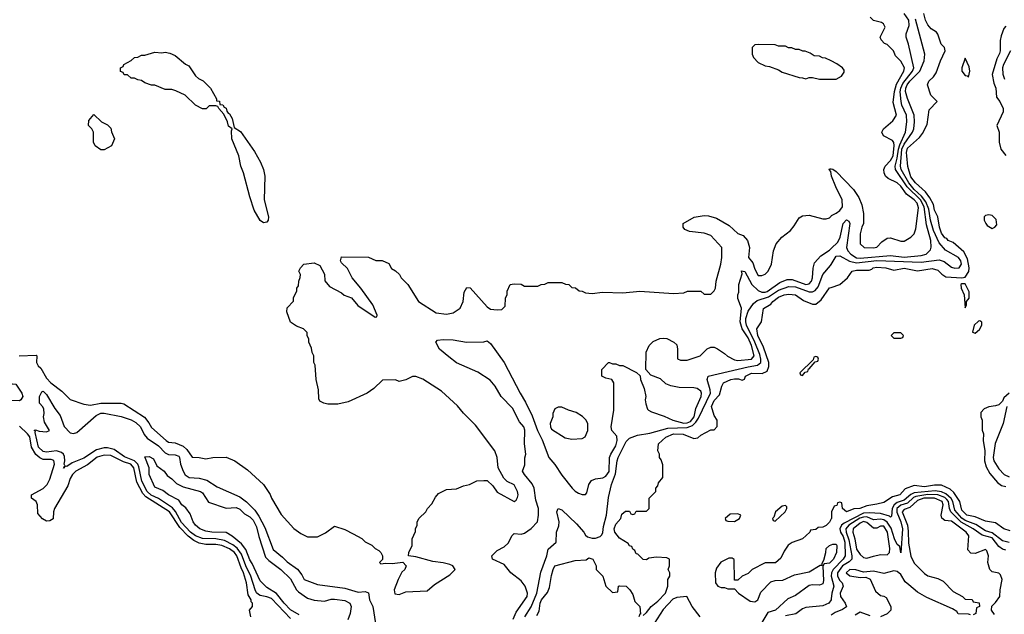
# Model space of a CAD drawing. Header units: inches. Extents: x 2671394 to 2765652, y 830470 to 955458.
# Tile 74 of 256: x 2695212 to 2701021, y 865005 to 868514. Entities that reach past the tile are written whole.
import ezdxf

# ---------------------------------------------------------------- set-up
doc = ezdxf.new("R2010")
doc.units = ezdxf.units.IN
doc.header["$MEASUREMENT"] = 0
doc.layers.add('C6896', color=7, linetype='Continuous')
doc.layers.add('C7806', color=7, linetype='Continuous')

msp = doc.modelspace()

# ---------------------------------------------------------------- linework, layer by layer
at = {"layer": 'C6896', "color": 2}
for points, elevation in [([(2696650, 867314), (2696630, 867329), (2696595.3, 867390), (2696569.1, 867469.1), (2696532.7, 867610), (2696517.2, 867650), (2696504, 867710), (2696462.7, 867810), (2696462, 867858), (2696466, 867870), (2696444.7, 867884.7), (2696438, 867910), (2696416.4, 867956.4), (2696386, 867990), (2696382, 868002), (2696370, 868006), (2696330, 868006), (2696311.6, 867988.4), (2696290, 867988), (2696249.1, 868009.1), (2696188.4, 868068.4), (2696132.9, 868092.9), (2696110, 868102), (2696070, 868102), (2696010, 868128), (2695990, 868128), (2695950, 868142), (2695930, 868155.3), (2695910, 868158), (2695890, 868168), (2695870, 868168), (2695847.3, 868187.3), (2695828.4, 868188.4), (2695822, 868202), (2695807.3, 868207.3), (2695806, 868230), (2695822, 868238), (2695826, 868250), (2695870, 868272), (2695889.1, 868290.9), (2695910, 868292), (2695930, 868304.7), (2695950, 868304.7), (2696010, 868322), (2696050, 868318), (2696070, 868322), (2696096.9, 868316.9), (2696130, 868302), (2696191.1, 868251.1), (2696210, 868242), (2696250, 868182), (2696266.4, 868166.4), (2696293.7, 868153.7), (2696338, 868110), (2696374, 868046), (2696374, 868034), (2696390, 868032), (2696392.7, 868012.7), (2696410, 868011.3), (2696418, 867998), (2696430, 867991.3), (2696434.4, 867974.4), (2696442, 867962), (2696450, 867958), (2696464.7, 867930), (2696478, 867878), (2696514.2, 867854.2), (2696596.7, 867736.7), (2696632.5, 867672.5), (2696650.4, 867630.4), (2696659.1, 867590), (2696654, 867450), (2696679.1, 867350), (2696677.3, 867330), (2696670, 867319)], 14), ([(2695690, 867746), (2695658, 867770), (2695648, 867790), (2695648, 867850), (2695638, 867870), (2695618, 867890), (2695620.4, 867919.6), (2695650, 867954), (2695694, 867910), (2695730, 867894), (2695750, 867874), (2695752.7, 867852.7), (2695772, 867810), (2695754, 867770), (2695710, 867746)], 14), ([(2699910, 866526), (2699898, 866522), (2699894, 866506), (2699814, 866430), (2699818, 866418), (2699830, 866414), (2699846, 866434), (2699862, 866438), (2699866, 866454), (2699870, 866454), (2699906, 866494), (2699922, 866498), (2699926, 866510), (2699922, 866522)], 2), ([(2695210, 866265.2), (2695166.3, 866266.3), (2695135.3, 866275.3), (2695117.2, 866310), (2695114, 866330), (2695120.2, 866339.8), (2695170, 866364.7), (2695190, 866362), (2695224.7, 866310), (2695231, 866290), (2695218, 866270)], 10), ([(2698410, 866228), (2698390, 866228), (2698370, 866218), (2698358, 866190), (2698358, 866170), (2698342.8, 866130), (2698344, 866110), (2698350, 866098), (2698430, 866046), (2698470, 866038), (2698530, 866042), (2698548.7, 866051.3), (2698564, 866090), (2698564, 866130), (2698552.9, 866152.9), (2698532.5, 866172.5), (2698494.8, 866194.8), (2698449.3, 866209.3)], 14), ([(2699450, 865598), (2699403.6, 865596.4), (2699374, 865570), (2699378, 865558), (2699390, 865554), (2699430, 865552), (2699450, 865564.7), (2699458, 865570), (2699466, 865590)], 2), ([(2699730, 865646), (2699710, 865642), (2699672, 865610), (2699662, 865578), (2699654, 865570), (2699658, 865558), (2699670, 865554), (2699728, 865610), (2699738, 865630), (2699738, 865638)], 2)]:
    msp.add_lwpolyline(points, close=True, dxfattribs=dict(at, elevation=elevation))
for points, elevation in [([(2700000, 868270.7), (2699967.3, 868287.3), (2699948.4, 868288.4), (2699930, 868298), (2699900.4, 868300.4), (2699876.4, 868316.4), (2699847.3, 868327.3), (2699832.7, 868327.3), (2699810, 868338), (2699790, 868338), (2699767.3, 868347.3), (2699748.4, 868348.4), (2699730, 868358), (2699690, 868358), (2699670, 868366), (2699572.7, 868367.3), (2699550, 868366), (2699534, 868350), (2699534, 868310), (2699542, 868290), (2699570, 868262), (2699610, 868242), (2699636.9, 868236.9), (2699690, 868218), (2699710, 868204.7), (2699811.6, 868171.6), (2699831.1, 868171.1), (2699850, 868164.7), (2699870, 868172), (2699890, 868172), (2699930, 868162), (2700000, 868162)], 18), ([(2700000, 867604), (2699998, 867618), (2699988, 867630), (2699990, 867634), (2700000, 867633)], 14), ([(2695209.1, 866530.9), (2695310, 866534), (2695314, 866530), (2695312, 866490), (2695321, 866470), (2695337.1, 866457.1), (2695370, 866399.1), (2695396.3, 866370), (2695461.6, 866321.6), (2695510, 866272), (2695590, 866244.7), (2695630, 866238), (2695690, 866250.8), (2695810, 866251), (2695825.8, 866245.8), (2695947.8, 866167.8), (2695974.9, 866134.9), (2695990, 866107.7), (2696076, 866030), (2696090, 866020.7), (2696130, 866016.3), (2696177.1, 865997.1), (2696197.7, 865977.8), (2696230, 865931), (2696270, 865930.8), (2696310, 865922.8), (2696350.9, 865930.9), (2696430, 865931), (2696482, 865910), (2696556.8, 865856.8), (2696650.7, 865770.7), (2696690, 865712), (2696698, 865690), (2696754.4, 865594.4), (2696830, 865511), (2696870, 865481), (2696910, 865461), (2696970, 865461), (2697015.5, 865484.5), (2697070, 865524.7), (2697130, 865504.7), (2697179.8, 865479.8), (2697230, 865452), (2697250, 865432), (2697290, 865412), (2697310, 865392), (2697330, 865382), (2697342, 865370), (2697352, 865350), (2697352, 865328), (2697334, 865310), (2697342, 865302), (2697370, 865306), (2697410, 865304), (2697472, 865312), (2697491.3, 865290), (2697484.7, 865270), (2697467.5, 865252.5), (2697446, 865210), (2697422, 865150), (2697425.4, 865125.4), (2697450, 865122), (2697490, 865138), (2697616.4, 865143.6), (2697660.2, 865179.8), (2697750, 865238), (2697782, 865270), (2697768, 865290), (2697750, 865299), (2697710, 865308.7), (2697650, 865315.3), (2697550, 865344), (2697506, 865350), (2697508, 865370), (2697528, 865410), (2697528, 865450), (2697547.3, 865492.7), (2697548, 865510), (2697558, 865530), (2697558, 865550), (2697568.9, 865571.1), (2697608, 865610), (2697618, 865630), (2697643.1, 865656.9), (2697664.7, 865695.3), (2697683.1, 865716.9), (2697730, 865742), (2697790, 865744.7), (2697830, 865762), (2697866, 865770), (2697910, 865792), (2697950, 865794), (2697970, 865794), (2698003.6, 865763.6), (2698030, 865724.7), (2698130, 865671.3), (2698142, 865678), (2698150, 865694), (2698153.2, 865710), (2698149, 865730), (2698129.1, 865769.1), (2698089.1, 865789.1), (2698069, 865809), (2698035.3, 865870), (2698028.7, 865930), (2698016.2, 865970), (2697900.7, 866120.7), (2697830, 866192.3), (2697794.7, 866234.7), (2697701, 866321), (2697590, 866393.2), (2697550, 866408), (2697530, 866408), (2697490, 866388), (2697450, 866378), (2697430, 866388), (2697352.7, 866387.3), (2697302, 866338), (2697262, 866310), (2697150, 866259), (2697090, 866244), (2697030, 866244), (2697006, 866250), (2696983.1, 866263.1), (2696976.4, 866276.4), (2696975.3, 866330), (2696962, 866390), (2696954.6, 866474.6), (2696948, 866490), (2696948, 866530), (2696938, 866550), (2696934.6, 866574.6), (2696918, 866610), (2696918, 866630), (2696908.4, 866648.4), (2696907.3, 866667.3), (2696886, 866690), (2696844.7, 866704.7), (2696810, 866728), (2696788.7, 866790), (2696790, 866814), (2696827.3, 866852.7), (2696828.4, 866871.6), (2696847.3, 866912.7), (2696848, 866930), (2696856.4, 866943.6), (2696858, 866970), (2696867.3, 866992.7), (2696868, 867010), (2696858, 867030), (2696868, 867050), (2696888, 867070), (2696950, 867078), (2696983.6, 867063.6), (2697011.1, 867011.1), (2697012.7, 866972.7), (2697039.6, 866939.6), (2697110, 866902), (2697127.1, 866887.1), (2697170, 866871.3), (2697207.5, 866827.5), (2697310, 866758), (2697319, 866761), (2697322, 866770), (2697296, 866830), (2697225.2, 866930), (2697173.2, 866990), (2697146.3, 867046.3), (2697110, 867078), (2697104, 867090), (2697110, 867114), (2697270, 867112), (2697312.7, 867092.7), (2697350, 867092), (2697390, 867074), (2697405.4, 867045.4), (2697430, 867032), (2697452, 867010), (2697462, 866990), (2697502, 866950), (2697564.7, 866850), (2697670, 866784), (2697730, 866776), (2697770, 866784.7), (2697810, 866812), (2697829, 866850), (2697834, 866906), (2697850, 866934), (2697870, 866931.3), (2697970, 866818.8), (2697990, 866806), (2698030, 866802), (2698056.4, 866803.6), (2698076.4, 866823.6), (2698078, 866870), (2698087.3, 866892.7), (2698088.4, 866911.6), (2698106, 866950), (2698130, 866954), (2698170, 866952), (2698190, 866942), (2698270, 866942), (2698288.4, 866951.6), (2698310, 866952), (2698330, 866962), (2698410, 866962), (2698432.7, 866952.7), (2698451.6, 866951.6), (2698470, 866934), (2698491.6, 866931.6), (2698512.7, 866912.7), (2698530, 866912), (2698550, 866902), (2698590, 866898), (2698650, 866904.7), (2698770, 866901), (2698870, 866911), (2699070, 866898), (2699130, 866902), (2699151.6, 866911.6), (2699230, 866912), (2699250, 866894), (2699290, 866894), (2699310, 866914), (2699318, 866930), (2699322, 866970), (2699348, 867070), (2699354, 867110), (2699354, 867170), (2699290, 867239.3), (2699250, 867254.5), (2699163.7, 867263.7), (2699136.4, 867276.4), (2699126, 867290), (2699126, 867310), (2699191.2, 867348.8), (2699250, 867358.7), (2699276.2, 867356.2), (2699322.9, 867342.9), (2699398.9, 867298.9), (2699450, 867251), (2699480.7, 867240.7), (2699506, 867210), (2699518, 867170), (2699512, 867110), (2699538, 867078), (2699550, 867042), (2699570, 867004.7), (2699590, 867004.7), (2699610, 867012), (2699628, 867030), (2699648, 867070), (2699659, 867150), (2699675.3, 867190), (2699708.7, 867230), (2699759, 867270), (2699782, 867298), (2699810, 867344.7), (2699830, 867356), (2699870, 867361), (2699950, 867338), (2699970, 867338), (2699990, 867344.7), (2700000, 867354.7)], 14), ([(2698123.2, 864976.8), (2698142, 865018), (2698205.2, 865110), (2698209, 865130), (2698194, 865170), (2698170, 865202), (2698109.5, 865249.5), (2698070, 865299), (2698002, 865330), (2697998, 865350), (2698030, 865382), (2698070, 865402), (2698094.6, 865425.4), (2698118, 865470), (2698130, 865482), (2698170, 865478), (2698190, 865482.8), (2698230, 865511.3), (2698268, 865550), (2698274, 865590), (2698272.3, 865630), (2698257.6, 865677.6), (2698247.8, 865750), (2698235.1, 865775.1), (2698190, 865829.5), (2698179.3, 865850), (2698192.9, 865887.1), (2698192.9, 865927.1), (2698198, 865950), (2698191.2, 866010), (2698192.2, 866092.2), (2698185.6, 866110), (2698161.1, 866141.1), (2698120.5, 866220.5), (2698053.2, 866290), (2698017.2, 866350), (2697987.3, 866387.3), (2697914.2, 866434.2), (2697790, 866489), (2697743.2, 866523.2), (2697688.7, 866570), (2697668, 866610), (2697678, 866622), (2697710, 866626), (2697770, 866624.9), (2697849, 866611), (2697950, 866612), (2697970, 866618), (2697990, 866602), (2698070.3, 866490.4), (2698164.4, 866310), (2698196.9, 866256.9), (2698235.1, 866175.1), (2698267.4, 866090), (2698295.1, 866035.1), (2698333.4, 865930), (2698368.8, 865888.8), (2698410, 865826), (2698470.8, 865750), (2698490, 865730.8), (2698510, 865718.8), (2698530, 865710.8), (2698550, 865711), (2698557.6, 865722.4), (2698569.6, 865770), (2698586.2, 865793.8), (2698610, 865804.2), (2698653.2, 865810), (2698670, 865819.3), (2698690, 865847.3), (2698692.6, 865930), (2698699.7, 865950), (2698730, 865998.8), (2698738, 866030), (2698736.1, 866056.1), (2698705.2, 866090), (2698702.7, 866110), (2698717.2, 866210), (2698718, 866370), (2698706, 866390), (2698670, 866398), (2698646, 866410), (2698646, 866450), (2698686, 866490), (2698691.6, 866491.6), (2698710, 866482), (2698730, 866482), (2698750, 866472), (2698770, 866472), (2698851.6, 866431.6), (2698872.7, 866412.7), (2698874, 866390), (2698896.9, 866336.9), (2698906, 866290), (2698902.8, 866270), (2698906.4, 866246.4), (2698916, 866216), (2698922, 866210), (2698938.8, 866198.8), (2699013.7, 866173.7), (2699064.7, 866150), (2699130, 866132.4), (2699150, 866134.2), (2699170, 866143.2), (2699191.3, 866170), (2699201.6, 866218.4), (2699233.3, 866290), (2699234.5, 866310), (2699230, 866322), (2699210, 866337.2), (2699190, 866341.2), (2699103.2, 866343.2), (2699053.6, 866353.6), (2699025.2, 866365.2), (2698993.6, 866393.6), (2698936.4, 866416.4), (2698906, 866450), (2698908.9, 866551.1), (2698926, 866590), (2698950, 866614), (2698988.4, 866631.6), (2699010, 866634), (2699030, 866632), (2699071.3, 866611.3), (2699090, 866594), (2699094, 866570), (2699092.7, 866512.7), (2699110, 866504.7), (2699150, 866504.7), (2699226, 866530), (2699268.9, 866571.1), (2699290, 866582), (2699310, 866582), (2699330, 866571.3), (2699370, 866544.7), (2699387.5, 866527.5), (2699430, 866506.8), (2699450, 866502), (2699530, 866510.6), (2699545.1, 866530), (2699530.6, 866590), (2699510, 866635.4), (2699475, 866690), (2699463.1, 866730), (2699470.8, 866810.8), (2699450, 866868), (2699449.5, 866890), (2699454.8, 866905.2), (2699455.6, 866950), (2699474.6, 867014.6), (2699470, 867031.3), (2699490, 867027.3), (2699531.6, 866950), (2699570, 866916.5), (2699590, 866905.5), (2699610, 866905), (2699622, 866910), (2699697.4, 866962.6), (2699740.1, 866979.9), (2699770, 866980.3), (2699850, 866951.8), (2699870, 866955.8), (2699883, 866970), (2699889.7, 866990), (2699892.7, 867047.3), (2699901.2, 867078.8), (2699939.3, 867120.7), (2699990, 867154.4), (2700000, 867164.2)], 10), ([(2698192.7, 864990), (2698230.6, 865049.4), (2698263.1, 865130), (2698286.3, 865253.7), (2698322.9, 865350), (2698329.2, 865390), (2698378, 865430), (2698379.5, 865490), (2698392.9, 865527.1), (2698395.6, 865550), (2698382, 865610), (2698389, 865630), (2698410, 865620.5), (2698498, 865538), (2698540.7, 865490), (2698550, 865471.3), (2698562, 865462), (2698590, 865454), (2698610, 865454.8), (2698636, 865464), (2698646.3, 865473.7), (2698653.4, 865486.6), (2698656.6, 865523.4), (2698674.5, 865590), (2698685.4, 865694.6), (2698703, 865770), (2698726.9, 865833.1), (2698736.8, 865910), (2698742.3, 865930), (2698790, 866023.8), (2698810, 866044), (2698857.5, 866062.5), (2698930, 866073.7), (2699036, 866104), (2699150, 866106.6), (2699181.4, 866118.6), (2699202.2, 866137.8), (2699217.6, 866162.4), (2699287, 866310), (2699285.6, 866330), (2699267.3, 866390), (2699274, 866410), (2699510, 866465.4), (2699565.6, 866474.4), (2699583.9, 866490), (2699585.7, 866510), (2699578, 866538), (2699549.9, 866610), (2699499.4, 866710), (2699495.8, 866730), (2699497.2, 866750), (2699510, 866794), (2699542, 866838), (2699564, 866856), (2699630, 866878.2), (2699690, 866918.2), (2699750, 866938.4), (2699790, 866936.8), (2699870, 866907.1), (2699890, 866907.8), (2699904.8, 866915.2), (2699922.5, 866937.5), (2699951.5, 867010), (2699996.8, 867063.2), (2700000, 867068.5)], 6), ([(2698890, 864998), (2698910, 865016), (2698937, 865050), (2698977.8, 865082.2), (2699021.6, 865130), (2699037, 865170), (2699035.3, 865210), (2699048, 865230), (2699048, 865250), (2699038, 865270), (2699046, 865290), (2699046, 865330), (2699030, 865338), (2698970, 865342), (2698923.6, 865336.4), (2698910, 865326), (2698890, 865328), (2698859, 865359), (2698850, 865362), (2698842, 865382), (2698830, 865389), (2698824, 865404), (2698810, 865409.2), (2698801.5, 865421.5), (2698750, 865454), (2698723.7, 865490), (2698719.3, 865510), (2698730, 865536), (2698758, 865570), (2698764.7, 865595.3), (2698787.3, 865612.7), (2698810, 865614), (2698818, 865598), (2698830, 865594), (2698842, 865598), (2698850, 865614), (2698910, 865614), (2698926, 865630), (2698926, 865690), (2698966, 865730), (2698966, 865750), (2698976.4, 865763.6), (2698980.4, 865779.6), (2699007.3, 865812.7), (2699007.3, 865887.3), (2698996.4, 865916.4), (2698986, 865930), (2698986, 865950), (2698978, 865970), (2698982, 866010), (2699025.2, 866050), (2699068.7, 866070), (2699127.5, 866067.5), (2699190, 866042), (2699213.6, 866046.4), (2699230, 866062), (2699290, 866094), (2699310, 866094), (2699327.3, 866112.7), (2699328, 866150), (2699310, 866178), (2699294.5, 866230), (2699310, 866267.3), (2699340.9, 866299.1), (2699354, 866350), (2699365.2, 866370), (2699408.7, 866390), (2699430, 866393.4), (2699453.7, 866393.7), (2699474.6, 866385.4), (2699488.7, 866391.3), (2699494, 866410), (2699530, 866427.7), (2699593.6, 866426.4), (2699621.2, 866438.8), (2699632.7, 866467.3), (2699632.7, 866490), (2699601, 866581), (2699567.1, 866650), (2699561.2, 866690), (2699589.3, 866730.7), (2699601.2, 866810), (2699644.2, 866835.8), (2699655.1, 866850), (2699690, 866877), (2699722, 866890), (2699750, 866893.4), (2699790, 866890.3), (2699836.8, 866856.8), (2699890, 866834.8), (2699910, 866834.8), (2699940.2, 866859.8), (2699990, 866930.6), (2700000, 866934)], 2), ([(2696810, 864978.9), (2696697, 865097), (2696670, 865107.8), (2696630, 865114.7), (2696621.3, 865121.3), (2696610, 865131.6), (2696600.8, 865150), (2696576, 865230), (2696546.3, 865290), (2696520, 865360), (2696495.1, 865395.1), (2696470, 865414.2), (2696419.9, 865439.9), (2696370, 865450.6), (2696290, 865452.3), (2696250, 865467.5), (2696219.8, 865490), (2696167.2, 865547.2), (2696130.5, 865610.5), (2696112.6, 865632.6), (2696030, 865689), (2695988.5, 865708.5), (2695964.8, 865730), (2695932.3, 865790), (2695915.5, 865875.5), (2695908.9, 865890), (2695889.9, 865909.9), (2695830, 865934.4), (2695770, 865976.5), (2695730, 865988), (2695710, 865987.2), (2695665.5, 865974.5), (2695590, 865925.4), (2695520.9, 865899.1), (2695490, 865877.2), (2695481, 865879), (2695470, 865868), (2695478, 865882), (2695474, 865890), (2695478, 865910), (2695475.5, 865935.5), (2695469.6, 865949.6), (2695458.9, 865958.9), (2695428.4, 865968.4), (2695370, 865962), (2695350, 865965.4), (2695323.5, 865990), (2695302.4, 866077.6), (2695305.2, 866085.2), (2695298, 866090), (2695306, 866094), (2695326, 866086), (2695370, 866081), (2695388, 866090), (2695358.6, 866138.6), (2695353.2, 866170), (2695357.2, 866190), (2695354.6, 866214.6), (2695348.9, 866228.9), (2695328.7, 866250), (2695328.7, 866290), (2695342, 866318), (2695350, 866322), (2695370, 866302), (2695418.8, 866218.8), (2695450, 866177.3), (2695473.8, 866113.8), (2695510, 866074.8), (2695530, 866070.7), (2695550, 866077.3), (2695663, 866177), (2695690, 866192.6), (2695710, 866192.6), (2695810, 866172), (2695870, 866151.7), (2695896.7, 866136.7), (2695924.2, 866110), (2695946.3, 866066.3), (2695963.5, 866043.5), (2696030, 865999.5), (2696070, 865957.4), (2696090, 865947.4), (2696130, 865945.3), (2696150, 865937.1), (2696155.3, 865930), (2696161.7, 865890), (2696176.5, 865850), (2696188.1, 865828.1), (2696199.3, 865819.3), (2696212, 865812), (2696270, 865808.9), (2696316, 865796), (2696376.7, 865756.7), (2696510, 865698.3), (2696550, 865668.9), (2696598.9, 865618.9), (2696623.8, 865583.8), (2696657.6, 865517.6), (2696707.6, 865387.6), (2696762.5, 865342.5), (2696790, 865313.4), (2696850.5, 865270.5), (2696877.1, 865237.1), (2696891.3, 865210), (2696970, 865181), (2697130, 865159.1), (2697210, 865134.9), (2697250, 865138.8), (2697270, 865132), (2697276, 865090), (2697294.8, 865050), (2697310.8, 864950)], 10), ([(2696575.3, 864990), (2696568, 865030), (2696586, 865050), (2696586, 865070), (2696578, 865078), (2696577.2, 865090), (2696560.5, 865120.5), (2696549.4, 865190.6), (2696532.8, 865250), (2696518.2, 865278.2), (2696492.5, 865350), (2696479.2, 865370), (2696450, 865390.7), (2696405.2, 865410), (2696370, 865416.4), (2696310, 865417.4), (2696270, 865425.3), (2696239.9, 865439.9), (2696205.9, 865465.9), (2696157, 865517), (2696095.8, 865610), (2695957.2, 865697.1), (2695937.7, 865717.7), (2695903.7, 865783.7), (2695885.6, 865870), (2695867.8, 865890), (2695824.2, 865904.2), (2695750, 865942), (2695710, 865944.2), (2695670, 865931.1), (2695612.3, 865887.7), (2695542.4, 865850), (2695523.1, 865830), (2695510, 865805.2), (2695496.7, 865763.3), (2695417.1, 865630), (2695410.5, 865610), (2695410, 865568.7), (2695390, 865556), (2695370, 865555.1), (2695347.5, 865567.5), (2695319.5, 865599.5), (2695317, 865650), (2695309, 865670), (2695282, 865690), (2695282, 865710), (2695350, 865746.7), (2695374.7, 865770), (2695390, 865802.8), (2695416.4, 865890), (2695413, 865913), (2695398.4, 865918.4), (2695350, 865918.7), (2695330, 865927.1), (2695306.9, 865946.9), (2695281.8, 865990), (2695271.6, 866051.6), (2695258, 866070), (2695210, 866115)], 14), ([(2696861.5, 865001.5), (2696810, 865031.5), (2696771.5, 865070), (2696727.1, 865127.1), (2696670, 865163.7), (2696630, 865202.7), (2696584.4, 865304.4), (2696570, 865326), (2696546.2, 865386.2), (2696520.7, 865420.7), (2696466.1, 865466.1), (2696430, 865487.3), (2696346, 865490), (2696310, 865496), (2696275.3, 865510), (2696249, 865530), (2696235.3, 865550), (2696218, 865598), (2696192.9, 865632.9), (2696169, 865650), (2696150, 865678), (2696090, 865709.3), (2696056, 865736), (2696010, 865755.3), (2695975.3, 865830), (2695975.3, 865870), (2695950, 865934), (2695975.3, 865935.3), (2696002, 865922), (2696021.4, 865881.4), (2696064.7, 865850), (2696082.8, 865822.8), (2696110, 865804.7), (2696137.1, 865777.1), (2696176.4, 865756.4), (2696278, 865730), (2696290, 865721), (2696326.6, 865666.6), (2696430, 865631.3), (2696490, 865634.8), (2696510, 865626), (2696538.5, 865598.5), (2696570, 865580.7), (2696590, 865560.7), (2696610, 865521), (2696623.4, 865463.4), (2696662.3, 865342.3), (2696682, 865322), (2696753.4, 865270), (2696810, 865213), (2696844.9, 865150), (2696857, 865137), (2696910, 865100.5), (2696950, 865087.7), (2697010, 865082.8), (2697050, 865094.4), (2697070, 865094), (2697130, 865085.5), (2697160.7, 865070), (2697167.7, 865050), (2697161.6, 865010), (2697147.1, 864972.9)], 6), ([(2700000, 865568.1), (2699990, 865548.7), (2699970, 865528), (2699950, 865518), (2699923.6, 865516.4), (2699910, 865506), (2699878, 865502), (2699874, 865490), (2699830.9, 865449.1), (2699770, 865428.7), (2699746.8, 865413.2), (2699722, 865378), (2699703.6, 865336.4), (2699671.6, 865308.4), (2699610, 865308), (2699534, 865270), (2699510, 865246), (2699474, 865230), (2699450, 865206), (2699430, 865206), (2699427.3, 865327.3), (2699416.4, 865336.4), (2699396.4, 865336.4), (2699348.3, 865311.7), (2699322.5, 865277.5), (2699314.8, 865250), (2699318, 865190), (2699331.1, 865171.1), (2699350, 865162), (2699370, 865162), (2699390, 865154), (2699430, 865154), (2699454, 865130), (2699522, 865082), (2699550, 865078), (2699568, 865090), (2699585.2, 865134.8), (2699644.7, 865195.3), (2699670, 865204.7), (2699714.6, 865205.4), (2699783.1, 865236.9), (2699870, 865256), (2699934, 865294), (2699946, 865294), (2699946, 865306), (2699956.4, 865323.6), (2699968.7, 865370), (2699970, 865392), (2699989, 865411), (2700000, 865414.7)], 2), ([(2698262.9, 864997.1), (2698276.6, 865023.4), (2698282.4, 865070), (2698290, 865090.8), (2698325.8, 865134.2), (2698338, 865162), (2698350, 865234), (2698359, 865270), (2698370, 865290.8), (2698490, 865322.8), (2698553.6, 865326.4), (2698570, 865338), (2698594, 865330), (2698614, 865290), (2698614, 865270), (2698652, 865230), (2698671.1, 865171.1), (2698710, 865134), (2698742, 865138), (2698746, 865170), (2698750, 865172), (2698790, 865171.3), (2698811.3, 865150), (2698830, 865122), (2698840.7, 865080.7), (2698871, 865050), (2698874, 865006), (2698870, 865006), (2698864.7, 864990)], 2), ([(2700000, 865317.2), (2699990, 865307.3), (2699958, 865302), (2699951, 865289), (2699955.2, 865204.8), (2699950, 865184), (2699930, 865177.2), (2699890, 865179), (2699870, 865174), (2699790, 865116), (2699744, 865096), (2699671, 865030), (2699625.5, 865014.5), (2699590, 864955.3)], 2), ([(2699226.6, 864990), (2699179, 865050), (2699149.1, 865109.1), (2699090, 865103.1), (2699066, 865094), (2699007.9, 865032.1), (2698956, 864950)], 2), ([(2700000, 865096.2), (2699999.3, 865090), (2699986, 865070), (2699950, 865055.1), (2699850, 865045.2), (2699830, 865036), (2699792.2, 865007.8), (2699730, 864995.4)], 6)]:
    msp.add_lwpolyline(points, dxfattribs=dict(at, elevation=elevation))
at = {"layer": 'C7806', "color": 2}
for points, elevation in [([(2700000, 867164.2), (2700038.4, 867201.6), (2700053, 867230), (2700069.7, 867310), (2700090, 867333), (2700104.9, 867324.9), (2700110.2, 867310), (2700090.3, 867170), (2700098.9, 867150), (2700116, 867130), (2700148.9, 867108.9), (2700170, 867106.9), (2700350, 867122.3), (2700430, 867113), (2700530, 867121.5), (2700561.2, 867130), (2700585.4, 867154.6), (2700589.6, 867170.4), (2700588, 867210), (2700562.1, 867302.1), (2700549.2, 867410), (2700527, 867450), (2700447.8, 867527.8), (2700378.8, 867630), (2700377.1, 867650), (2700390, 867696.3), (2700397.5, 867750), (2700404.6, 867775.4), (2700439.3, 867850), (2700446.4, 867910), (2700444.8, 867950), (2700416.8, 868010), (2700412.7, 868030), (2700407.6, 868087.6), (2700411.2, 868110), (2700423.5, 868136.5), (2700479.8, 868210), (2700486.8, 868230), (2700456.4, 868370), (2700443, 868410), (2700442.4, 868430), (2700460.7, 868479.3), (2700457.6, 868510), (2700430.5, 868550.5)], 10), ([(2700000, 866934), (2700050, 866951.3), (2700095.3, 866990), (2700124, 867030), (2700150, 867036.4), (2700224, 867036), (2700239, 867041), (2700248, 867050), (2700270, 867053.7), (2700322, 867050), (2700370, 867036.3), (2700430, 867047.3), (2700510, 867032.2), (2700595.5, 867044.5), (2700630, 867035.5), (2700652.7, 867012.7), (2700676.8, 866996.8), (2700770, 866990.5), (2700790, 866994), (2700812.8, 867027.2), (2700813.3, 867050), (2700803.3, 867103.3), (2700783.1, 867143.1), (2700719.5, 867199.5), (2700689.4, 867210), (2700681.5, 867221.5), (2700670, 867227), (2700650, 867254), (2700638.4, 867290), (2700629.6, 867349.6), (2700610, 867388.7), (2700602.7, 867422.7), (2700582.6, 867462.6), (2700557.2, 867497.2), (2700498, 867550), (2700470, 867586.6), (2700452.7, 867647.3), (2700445.4, 867710), (2700444.4, 867730), (2700450, 867755.5), (2700520.7, 867819.3), (2700538.4, 867841.6), (2700565.6, 867894.4), (2700578, 867982), (2700626, 868030), (2700588.4, 868068.4), (2700568.7, 868130), (2700575.3, 868150), (2700603.2, 868176.8), (2700619.3, 868200.7), (2700644, 868270), (2700673.2, 868330), (2700668, 868350), (2700648.7, 868370), (2700629.2, 868429.2), (2700620.4, 868440.4), (2700590, 868459), (2700570, 868484), (2700557.2, 868510), (2700546, 868550)], 2), ([(2700000, 867633), (2700010, 867632), (2700030, 867618), (2700132.1, 867512.1), (2700163.7, 867463.7), (2700181.1, 867421.1), (2700190.9, 867369.1), (2700191, 867310), (2700181, 867290), (2700171.3, 867250), (2700171.6, 867191.6), (2700194, 867170), (2700250, 867166.8), (2700268.9, 867171.1), (2700298, 867202), (2700330, 867224.7), (2700350, 867226), (2700410, 867206), (2700430, 867206), (2700469.3, 867230.7), (2700489.3, 867250.7), (2700500.2, 867279.8), (2700515.8, 867404.2), (2700507.3, 867430), (2700489.5, 867450), (2700444.4, 867484.4), (2700410, 867531.5), (2700390, 867551.6), (2700335.8, 867575.8), (2700320.9, 867590), (2700311.8, 867610), (2700309.6, 867630), (2700317.6, 867650), (2700350, 867683.1), (2700365.4, 867710), (2700372.1, 867772.1), (2700370, 867788), (2700361.2, 867801.2), (2700309.1, 867829.1), (2700298, 867850), (2700308, 867870), (2700363.2, 867916.8), (2700385.2, 867950), (2700365.4, 868025.4), (2700372.9, 868090), (2700386.2, 868133.8), (2700429.3, 868210), (2700431.8, 868230), (2700410, 868268.7), (2700380.2, 868300.2), (2700368, 868330), (2700330, 868368), (2700314, 868374), (2700294.6, 868394.6), (2700288.7, 868410), (2700318, 868470), (2700308, 868490), (2700297.2, 868497.2), (2700249.3, 868509.3), (2700229.2, 868529.2)], 14), ([(2700000, 867068.5), (2700030, 867118.4), (2700050, 867120.4), (2700108.5, 867088.5), (2700150, 867078.7), (2700270, 867092.3), (2700530, 867082), (2700636.5, 867096.5), (2700666.7, 867086.7), (2700710, 867053.7), (2700730, 867046.7), (2700754.5, 867050), (2700769.7, 867070), (2700765.7, 867090), (2700751.2, 867111.2), (2700674.1, 867154.1), (2700637.1, 867197.1), (2700602.7, 867270), (2700585.7, 867330), (2700575.3, 867395.3), (2700558.4, 867438.4), (2700532.8, 867472.8), (2700490, 867511.4), (2700457.2, 867550), (2700413.2, 867630), (2700409.2, 867649.2), (2700417.5, 867750), (2700430, 867779.7), (2700479.8, 867850), (2700487.4, 867870), (2700492.4, 867910), (2700489.8, 867950), (2700450, 868049.2), (2700439.3, 868090), (2700440.7, 868110), (2700448.4, 868130), (2700463.2, 868150), (2700522.6, 868210), (2700547.6, 868270), (2700551.8, 868310), (2700496.4, 868516.4)], 6), ([(2701030, 868475.3), (2701018.5, 868461.5), (2701002, 868418), (2700996.3, 868390), (2700997.3, 868330), (2700993.7, 868313.7), (2700978, 868282), (2700950.6, 868190), (2700959.8, 868139.8), (2700970.7, 868109.3), (2700976, 868056), (2700994.8, 868030), (2701014.8, 867990), (2701014, 867970), (2700978, 867890), (2700991, 867850), (2700990.8, 867790), (2701001, 867750), (2701030, 867711.3)], 2), ([(2701058.5, 868330), (2701016.6, 868250), (2701011, 868230), (2701011.8, 868191.8), (2701021.7, 868161.7)], 6), ([(2700000, 868162), (2700030, 868162), (2700060.4, 868179.6), (2700076.4, 868203.6), (2700076.4, 868216.4), (2700066, 868230), (2700033.6, 868253.6), (2700000, 868270.7)], 18), ([(2700000, 867354.7), (2700002.7, 867357.3), (2700030, 867371.3), (2700050, 867387.3), (2700066, 867410), (2700065.1, 867450), (2700026.5, 867526.5), (2700002, 867590), (2700000, 867604)], 14), ([(2701050.2, 866310), (2701018.8, 866281.2), (2701010, 866262.7), (2700990, 866241.2), (2700970, 866234), (2700930, 866229), (2700902, 866218), (2700883.6, 866196.4), (2700882, 866170), (2700891.3, 866150), (2700891.6, 866091.6), (2700898, 866070), (2700896, 866030), (2700906.8, 865970), (2700904.9, 865910), (2700914.2, 865874.2), (2700936.1, 865836.1), (2700981.6, 865781.6), (2701005.2, 865765.2), (2701030, 865759.1)], 2), ([(2701036.6, 866230), (2701014.5, 866130), (2700967.2, 866012.8), (2700956.5, 865930), (2700960.2, 865910), (2700990, 865862.4), (2701020.4, 865830), (2701050, 865815.8)], 6), ([(2701056.5, 865496.5), (2701018, 865510), (2700970, 865544), (2700910, 865554), (2700850, 865579.5), (2700801.2, 865590), (2700770, 865619), (2700759.3, 865670), (2700724.2, 865724.2), (2700702.4, 865742.4), (2700650, 865766), (2700610, 865766.9), (2700550, 865757), (2700490, 865764.5), (2700435.8, 865744.2), (2700404.7, 865710), (2700362, 865698), (2700310, 865665.2), (2700270, 865654), (2700210, 865645.6), (2700169.6, 865629.6), (2700133.7, 865626.3), (2700090, 865608.7), (2700066, 865630), (2700062, 865662), (2700050, 865666), (2700038, 865662), (2700032.7, 865647.3), (2700018, 865642), (2700002, 865610), (2700001, 865570), (2700000, 865568.1)], 2), ([(2701050, 865428.5), (2701010, 865437.6), (2700950, 865485.4), (2700910, 865497.7), (2700853.7, 865533.7), (2700790, 865558.9), (2700770, 865571.4), (2700730, 865619.1), (2700717, 865670), (2700707.4, 865687.4), (2700675.4, 865715.4), (2700650, 865726.6), (2700612.8, 865732.8), (2700490, 865721.5), (2700469, 865711), (2700430, 865677.3), (2700390, 865663.9), (2700371.9, 865650), (2700359, 865630), (2700355.6, 865584.4), (2700350, 865577.2), (2700344.7, 865584.7), (2700290, 865598.9), (2700223.5, 865603.5), (2700190, 865601.3), (2700077, 865543), (2700060.2, 865530), (2700051.1, 865510), (2700054.7, 865490), (2700070, 865463.7), (2700081.2, 865430), (2700082.6, 865350), (2700071.3, 865330), (2700012, 865270), (2700001.5, 865250), (2700000.6, 865230), (2700015.5, 865170), (2700003.6, 865130), (2700000, 865096.2)], 6), ([(2701030, 865382.4), (2701010, 865389.7), (2700990, 865404), (2700950, 865455.2), (2700890, 865470.7), (2700837.7, 865510), (2700767.4, 865547.4), (2700706, 865610), (2700698, 865630), (2700691.8, 865670), (2700682.2, 865682.2), (2700670, 865694), (2700630, 865709.9), (2700570, 865712.1), (2700500.2, 865699.8), (2700486.5, 865693.5), (2700450, 865660.5), (2700410, 865648.5), (2700388.1, 865630), (2700387.4, 865607.4), (2700411.5, 865550), (2700420.1, 865510), (2700410, 865368), (2700404.8, 865404.8), (2700390, 865417), (2700372.6, 865450), (2700353.9, 865513.8), (2700330, 865548), (2700310, 865562.2), (2700290, 865566.5), (2700250, 865562.8), (2700210, 865579.2), (2700190, 865578.8), (2700169, 865571), (2700103.9, 865530), (2700086, 865510), (2700087.8, 865490), (2700105, 865445), (2700121.8, 865350), (2700121.1, 865330), (2700105.5, 865314.5), (2700066.5, 865290), (2700036.9, 865250), (2700036.5, 865230), (2700050, 865204.9), (2700064.9, 865190), (2700070.4, 865170), (2700053.4, 865130), (2700055.3, 865110), (2700083.1, 865070), (2700090, 865049.4), (2700067.4, 865032.6), (2700023.8, 865016.2), (2700000, 865000.4)], 10), ([(2700964, 865004), (2700946, 865030), (2700947.3, 865052.7), (2700970, 865074), (2700995.3, 865110), (2700997.2, 865150), (2701008.7, 865210), (2700998, 865238), (2700990, 865248), (2700950, 865255.3), (2700935.3, 865270), (2700924, 865310), (2700928.7, 865350), (2700919, 865379), (2700910, 865388), (2700850, 865364), (2700824.7, 865364.7), (2700806, 865386), (2700812.3, 865467.7), (2700797, 865490), (2700710, 865553.6), (2700670, 865559), (2700652.9, 865572.9), (2700649.3, 865590), (2700661.1, 865650), (2700654, 865670), (2700610, 865690.5), (2700547.3, 865690), (2700510, 865676.8), (2700464.3, 865635.7), (2700430, 865623.5), (2700419.6, 865610), (2700449.3, 865530), (2700454.4, 865494.4), (2700455.6, 865424.4), (2700470, 865346.8), (2700490, 865306), (2700550, 865244.7), (2700570, 865231.3), (2700630, 865216), (2700659.8, 865199.8), (2700719.6, 865139.6), (2700774, 865110), (2700790, 865094), (2700831.6, 865091.6), (2700838, 865078), (2700872.7, 865072.7), (2700874, 865050), (2700858, 865042), (2700854, 865010), (2700838, 865002)], 14), ([(2700000, 865414.7), (2700010, 865418), (2700030, 865418), (2700034, 865410), (2700030.5, 865370), (2700013, 865330), (2700000, 865317.2)], 2), ([(2700822, 865002), (2700810, 865006), (2700750, 865008), (2700740.4, 865020.4), (2700716.4, 865036.4), (2700564.1, 865104.1), (2700510, 865136), (2700458, 865178), (2700437.2, 865197.2), (2700410, 865239.3), (2700390, 865258), (2700370, 865261.2), (2700310, 865245.2), (2700250, 865259), (2700190, 865254), (2700146.3, 865266.3), (2700110, 865269.2), (2700088.4, 865250), (2700110, 865230.8), (2700170, 865221), (2700203.6, 865223.6), (2700230, 865212), (2700261.4, 865141.4), (2700290, 865116), (2700311.3, 865111.3), (2700323.6, 865103.6), (2700352, 865050), (2700352, 865030), (2700330, 865008), (2700291.1, 864988.9)], 14), ([(2700230, 864995.3), (2700170, 865018), (2700140.7, 864999.3)], 14)]:
    msp.add_lwpolyline(points, dxfattribs=dict(at, elevation=elevation))
for points, elevation in [([(2700790, 868286), (2700771.3, 868230), (2700771.3, 868210), (2700790, 868184.7), (2700802, 868182), (2700810, 868174), (2700818, 868210), (2700814.6, 868234.6)], 2), ([(2700930, 867362), (2700910, 867358), (2700902, 867350), (2700902, 867330), (2700912, 867310), (2700919.6, 867299.6), (2700950, 867282), (2700966, 867290), (2700976.4, 867303.6), (2700973.6, 867333.6), (2700950, 867358)], 2), ([(2700790, 866955.3), (2700770, 866955.3), (2700764.7, 866950), (2700766, 866930), (2700784, 866890), (2700790, 866814), (2700798, 866830), (2700798, 866850), (2700814, 866870), (2700813.2, 866906.8)], 2), ([(2700876.4, 866736.4), (2700870, 866735.3), (2700844, 866710), (2700834, 866670), (2700850, 866664.7), (2700875.5, 866684.5), (2700888.7, 866710), (2700888, 866728)], 2), ([(2700410, 866666), (2700370, 866666), (2700354, 866650), (2700370, 866634), (2700410, 866634), (2700422, 866638), (2700426, 866650)], 2), ([(2700190, 865552.1), (2700170, 865542.7), (2700129, 865510), (2700126.7, 865490), (2700140.2, 865450), (2700149.1, 865390), (2700170, 865357.1), (2700190, 865340.5), (2700210, 865335.5), (2700250, 865346.8), (2700290, 865357.3), (2700330, 865356), (2700344, 865370), (2700346.8, 865393.2), (2700331.6, 865490), (2700310, 865524.2), (2700290, 865525.6), (2700270, 865513.3), (2700250, 865513), (2700210, 865546.3)], 14)]:
    msp.add_lwpolyline(points, close=True, dxfattribs=dict(at, elevation=elevation))

doc.saveas('drawing.dxf')
